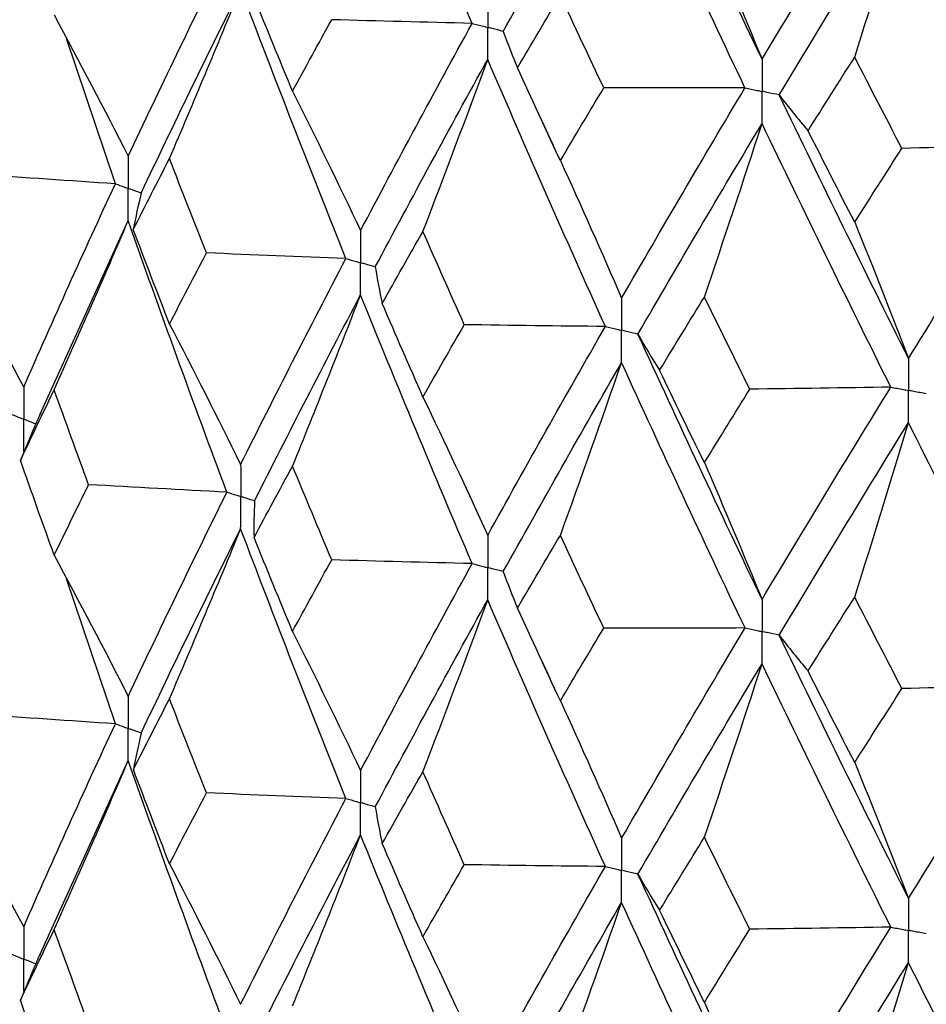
# Model space of a CAD drawing. Header units: millimetres. Extents: x -170 to 25, y -7 to 256.
# Tile 27 of 55: x -16 to -11, y 30 to 35. Entities that reach past the tile are written whole.
import ezdxf

# ---------------------------------------------------------------- set-up
doc = ezdxf.new("R2010")
doc.units = ezdxf.units.MM

msp = doc.modelspace()

# ---------------------------------------------------------------- linework, layer by layer
at = {"color": 7, "linetype": 'Continuous', "lineweight": 25}
for p, q in [((-15.6439, 34.2851), (-15.9105, 35.0774)), ((-16.0566, 33.0241), (-15.5737, 34.0847)), ((-16.0887, 32.9517), (-16.1622, 32.7766)), ((-15.6439, 31.3393), (-15.9101, 32.1296)), ((-16.0552, 30.0819), (-15.5737, 31.139)), ((-16.0892, 30.0054), (-16.1623, 29.8314))]:
    msp.add_line(p, q, dxfattribs=at)
for points in [[(-13.6965, 35.1605), (-13.9044, 35.6468), (-14.1075, 36.1346), (-14.3057, 36.6245)], [(-12.1145, 34.9645), (-12.3445, 35.4444), (-12.5702, 35.9263), (-12.7916, 36.4103)], [(-13.5269, 35.1166), (-13.3163, 35.4946), (-13.101, 35.8741), (-12.8809, 36.2557)], [(-12.2075, 34.8091), (-12.4363, 35.2895), (-12.6608, 35.7715), (-12.8809, 36.2557)], [(-12.1145, 34.9645), (-11.8846, 35.348), (-11.6502, 35.7335), (-11.4117, 36.1211)], [(-12.0211, 34.7701), (-11.79, 35.1541), (-11.5546, 35.5396), (-11.315, 35.9276)], [(-11.6088, 34.9762), (-11.5089, 35.2922), (-11.411, 35.6093), (-11.315, 35.9276)], [(-10.5848, 34.5), (-10.8319, 34.9739), (-11.0754, 35.4495), (-11.315, 35.9276)], [(-12.4291, 35.71), (-12.3222, 35.4639), (-12.2173, 35.2155), (-12.1145, 34.9645)], [(-15.5737, 34.4353), (-15.3997, 34.8064), (-15.2201, 35.1782), (-15.0354, 35.5502)], [(-15.503, 34.235), (-15.3274, 34.6064), (-15.1464, 34.9786), (-14.9602, 35.351)], [(-15.3486, 34.4231), (-15.2166, 34.7312), (-15.0872, 35.0405), (-14.9602, 35.351)], [(-14.3856, 33.8778), (-14.5824, 34.3682), (-14.774, 34.8596), (-14.9602, 35.351)], [(-14.6771, 34.7905), (-14.7477, 34.961), (-14.8176, 35.1317), (-14.8869, 35.3023)], [(-13.4487, 34.918), (-13.3715, 35.0493), (-13.2937, 35.181), (-13.2153, 35.3129)], [(-12.9785, 34.8084), (-13.058, 34.9763), (-13.1369, 35.1444), (-13.2153, 35.3129)], [(-15.9781, 35.2063), (-15.8406, 34.9516), (-15.7058, 34.6946), (-15.5737, 34.4353)], [(-14.6771, 34.7905), (-14.6065, 34.9204), (-14.5353, 35.0505), (-14.4635, 35.1806)], [(-13.6965, 35.1605), (-13.9524, 35.1667), (-14.2081, 35.1734), (-14.4635, 35.1806)], [(-14.3057, 34.03), (-14.1075, 34.4061), (-13.9043, 34.7832), (-13.6965, 35.1605)], [(-13.5269, 35.1166), (-13.503, 35.0504), (-13.477, 34.9841), (-13.4487, 34.918)], [(-11.8632, 34.5746), (-11.7789, 34.7082), (-11.6941, 34.842), (-11.6088, 34.9762)], [(-11.3513, 34.4784), (-11.4376, 34.644), (-11.5234, 34.81), (-11.6088, 34.9762)], [(-14.2252, 33.8317), (-14.0257, 34.2082), (-13.8211, 34.5857), (-13.6119, 34.9635)], [(-13.9654, 34.0255), (-13.8453, 34.337), (-13.7275, 34.6496), (-13.6119, 34.9635)], [(-12.9697, 33.5068), (-13.1885, 33.9915), (-13.4027, 34.4774), (-13.6119, 34.9635)], [(-13.2153, 34.4121), (-13.2937, 34.5807), (-13.3715, 34.7493), (-13.4487, 34.918)], [(-13.2153, 34.4121), (-13.1369, 34.5441), (-13.058, 34.6762), (-12.9785, 34.8084)], [(-12.2075, 34.8091), (-12.4645, 34.8083), (-12.7215, 34.8081), (-12.9785, 34.8084)], [(-12.8809, 33.6612), (-12.6608, 34.043), (-12.4362, 34.4259), (-12.2075, 34.8091)], [(-14.6771, 34.7905), (-14.5508, 34.5394), (-14.427, 34.2859), (-14.3057, 34.03)], [(-12.0211, 34.7701), (-11.9706, 34.7048), (-11.918, 34.6397), (-11.8632, 34.5746)], [(-11.315, 33.333), (-11.5545, 33.8112), (-11.79, 34.2904), (-12.0211, 34.7701)], [(-12.7916, 33.4653), (-12.5703, 33.8475), (-12.3445, 34.2307), (-12.1145, 34.6145)], [(-12.4291, 33.6675), (-12.3222, 33.982), (-12.2174, 34.2977), (-12.1145, 34.6145)], [(-11.4117, 33.1761), (-11.6502, 33.6546), (-11.8846, 34.1344), (-12.1145, 34.6145)], [(-11.6088, 34.0754), (-11.6941, 34.2417), (-11.7789, 34.4081), (-11.8632, 34.5746)], [(-10.5848, 34.5), (-10.84, 34.4922), (-11.0956, 34.485), (-11.3513, 34.4784)], [(-11.315, 33.333), (-11.0754, 33.7211), (-10.8319, 34.1103), (-10.5848, 34.5)], [(-11.6088, 34.0754), (-11.5234, 34.2096), (-11.4376, 34.344), (-11.3513, 34.4784)], [(-15.5461, 34.0358), (-15.4809, 34.1648), (-15.4151, 34.2939), (-15.3486, 34.4231)], [(-15.1473, 33.9083), (-15.215, 34.0798), (-15.2822, 34.2514), (-15.3486, 34.4231)], [(-13.2153, 34.4121), (-13.1016, 34.1643), (-12.9902, 33.914), (-12.8809, 33.6612)], [(-15.6439, 34.2851), (-15.8928, 34.3016), (-16.1412, 34.3185), (-16.389, 34.3361)], [(-16.1446, 33.176), (-15.9834, 33.5445), (-15.8164, 33.9144), (-15.6439, 34.2851)], [(-15.503, 34.235), (-15.5195, 34.1686), (-15.5339, 34.1022), (-15.5461, 34.0358)], [(-15.9781, 33.1614), (-15.8406, 33.4678), (-15.7059, 33.7756), (-15.5737, 34.0847)], [(-15.0353, 32.6031), (-15.2202, 33.0956), (-15.3997, 33.5897), (-15.5737, 34.0847)], [(-11.6088, 34.0754), (-11.5089, 33.8305), (-11.411, 33.583), (-11.315, 33.333)], [(-15.3486, 33.5199), (-15.4151, 33.6917), (-15.4809, 33.8637), (-15.5461, 34.0358)], [(-14.1876, 33.6324), (-14.1141, 33.7634), (-14.04, 33.8944), (-13.9654, 34.0255)], [(-13.7395, 33.5165), (-13.8154, 33.686), (-13.8907, 33.8557), (-13.9654, 34.0255)], [(-16.5637, 33.9527), (-16.4213, 33.6961), (-16.2816, 33.4372), (-16.1446, 33.176)], [(-15.3486, 33.5199), (-15.2822, 33.6492), (-15.215, 33.7787), (-15.1473, 33.9083)], [(-14.3856, 33.8778), (-14.6398, 33.8874), (-14.8937, 33.8976), (-15.1473, 33.9083)], [(-14.9602, 32.7541), (-14.7739, 33.1273), (-14.5823, 33.5021), (-14.3856, 33.8778)], [(-14.2252, 33.8317), (-14.2149, 33.7653), (-14.2023, 33.6988), (-14.1876, 33.6324)], [(-14.8845, 32.5549), (-14.6968, 32.9283), (-14.5038, 33.3033), (-14.3057, 33.6794)], [(-14.6771, 32.7456), (-14.5509, 33.0556), (-14.4271, 33.3669), (-14.3057, 33.6794)], [(-13.6964, 32.2133), (-13.9044, 32.7005), (-14.1076, 33.1895), (-14.3057, 33.6794)], [(-13.9654, 33.1222), (-14.04, 33.2921), (-14.1141, 33.4622), (-14.1876, 33.6324)], [(-12.6737, 33.2681), (-12.5927, 33.4011), (-12.5111, 33.5342), (-12.4291, 33.6675)], [(-12.1812, 33.1649), (-12.2644, 33.3323), (-12.347, 33.4998), (-12.4291, 33.6675)], [(-15.3486, 33.5199), (-15.2166, 33.2669), (-15.0871, 33.0117), (-14.9602, 32.7541)], [(-13.9654, 33.1222), (-13.8907, 33.2535), (-13.8154, 33.3849), (-13.7395, 33.5165)], [(-12.9697, 33.5068), (-13.2264, 33.5094), (-13.483, 33.5127), (-13.7395, 33.5165)], [(-13.6119, 32.3666), (-13.4026, 32.7451), (-13.1885, 33.1254), (-12.9697, 33.5068)], [(-12.7916, 33.4653), (-12.7544, 33.3995), (-12.7152, 33.3337), (-12.6737, 33.2681)], [(-12.1145, 32.0176), (-12.3445, 32.4985), (-12.5703, 32.9813), (-12.7916, 33.4653)], [(-13.5269, 32.1695), (-13.3163, 32.5483), (-13.1009, 32.9289), (-12.8809, 33.3107)], [(-13.2153, 32.3672), (-13.1017, 32.6805), (-12.9902, 32.995), (-12.8809, 33.3107)], [(-12.2074, 31.862), (-12.4363, 32.3432), (-12.6609, 32.8264), (-12.8809, 33.3107)], [(-12.4291, 32.7642), (-12.5112, 32.932), (-12.5927, 33.1), (-12.6737, 33.2681)], [(-16.1622, 32.7766), (-16.1015, 32.9047), (-16.0401, 33.0329), (-15.9781, 33.1614)], [(-15.7899, 32.6439), (-15.8533, 32.8162), (-15.916, 32.9887), (-15.9781, 33.1614)], [(-12.4291, 32.7642), (-12.347, 32.8976), (-12.2644, 33.0312), (-12.1812, 33.1649)], [(-11.4117, 33.1761), (-11.6681, 33.1718), (-11.9246, 33.168), (-12.1812, 33.1649)], [(-12.1145, 32.0176), (-11.8845, 32.4021), (-11.6501, 32.7885), (-11.4117, 33.1761)], [(-13.9654, 33.1222), (-13.8452, 32.8727), (-13.7274, 32.6208), (-13.6119, 32.3666)], [(-12.0211, 31.8229), (-11.79, 32.2078), (-11.5545, 32.5945), (-11.315, 32.9825)], [(-11.6088, 32.0305), (-11.5089, 32.3467), (-11.411, 32.664), (-11.315, 32.9825)], [(-10.5847, 31.5528), (-10.8319, 32.0276), (-11.0755, 32.5044), (-11.315, 32.9825)], [(-15.9781, 32.259), (-16.0401, 32.4313), (-16.1015, 32.6038), (-16.1622, 32.7766)], [(-14.8871, 32.3554), (-14.8178, 32.4853), (-14.7478, 32.6153), (-14.6771, 32.7456)], [(-14.4633, 32.2336), (-14.5352, 32.4041), (-14.6065, 32.5747), (-14.6771, 32.7456)], [(-12.4291, 32.7642), (-12.3222, 32.5178), (-12.2173, 32.2689), (-12.1145, 32.0176)], [(-15.9781, 32.259), (-15.916, 32.3871), (-15.8533, 32.5154), (-15.7899, 32.6439)], [(-15.0353, 32.6031), (-15.2873, 32.6161), (-15.5388, 32.6297), (-15.7899, 32.6439)], [(-15.5737, 31.4892), (-15.3997, 31.8593), (-15.2203, 32.23), (-15.0353, 32.6031)], [(-14.8845, 32.5549), (-14.8876, 32.4884), (-14.8884, 32.4219), (-14.8871, 32.3554)], [(-15.5029, 31.2891), (-15.3275, 31.6595), (-15.1466, 32.0304), (-14.9602, 32.4037)], [(-15.3486, 31.4758), (-15.2166, 31.7838), (-15.0871, 32.0931), (-14.9602, 32.4037)], [(-14.3856, 30.9319), (-14.5823, 31.4214), (-14.7738, 31.9113), (-14.9602, 32.4037)], [(-14.6771, 31.8432), (-14.7477, 32.0137), (-14.8178, 32.1844), (-14.8871, 32.3554)], [(-13.449, 31.9711), (-13.3717, 32.1029), (-13.2938, 32.235), (-13.2153, 32.3672)], [(-12.9783, 31.8614), (-13.0578, 32.0298), (-13.1369, 32.1984), (-13.2153, 32.3672)], [(-15.9781, 32.259), (-15.8407, 32.0047), (-15.7058, 31.7481), (-15.5737, 31.4892)], [(-14.6771, 31.8432), (-14.6065, 31.9731), (-14.5352, 32.1032), (-14.4633, 32.2336)], [(-13.6964, 32.2133), (-13.9523, 32.2195), (-14.2079, 32.2263), (-14.4633, 32.2336)], [(-14.3057, 31.0839), (-14.1076, 31.459), (-13.9045, 31.835), (-13.6964, 32.2133)], [(-13.5269, 32.1695), (-13.5031, 32.1033), (-13.4771, 32.0371), (-13.449, 31.9711)], [(-14.2252, 30.8858), (-14.0257, 31.2614), (-13.8214, 31.6375), (-13.6119, 32.0161)], [(-13.9654, 31.0782), (-13.8452, 31.3896), (-13.7274, 31.7023), (-13.6119, 32.0161)], [(-12.9697, 30.5609), (-13.1885, 31.0447), (-13.4025, 31.5291), (-13.6119, 32.0161)], [(-11.8635, 31.6277), (-11.7791, 31.7618), (-11.6942, 31.896), (-11.6088, 32.0305)], [(-11.351, 31.5314), (-11.4374, 31.6975), (-11.5233, 31.8639), (-11.6088, 32.0305)], [(-13.2153, 31.4649), (-13.2938, 31.6333), (-13.3717, 31.8021), (-13.449, 31.9711)], [(-13.2153, 31.4649), (-13.1369, 31.5968), (-13.0579, 31.7289), (-12.9783, 31.8614)], [(-12.2074, 31.862), (-12.4644, 31.8612), (-12.7213, 31.861), (-12.9783, 31.8614)], [(-12.8809, 30.7151), (-12.6609, 31.0959), (-12.4365, 31.4777), (-12.2074, 31.862)], [(-14.6771, 31.8432), (-14.5509, 31.5925), (-14.427, 31.3394), (-14.3057, 31.0839)], [(-12.0211, 31.8229), (-11.9707, 31.7577), (-11.9182, 31.6927), (-11.8635, 31.6277)], [(-11.315, 30.3869), (-11.5544, 30.864), (-11.7898, 31.3421), (-12.0211, 31.8229)], [(-12.7915, 30.5194), (-12.5703, 30.9006), (-12.3447, 31.2826), (-12.1145, 31.6672)], [(-12.4291, 30.7201), (-12.3221, 31.0347), (-12.2173, 31.3503), (-12.1145, 31.6672)], [(-11.4118, 30.2302), (-11.6501, 30.7078), (-11.8844, 31.1861), (-12.1145, 31.6672)], [(-11.6088, 31.1282), (-11.6941, 31.2944), (-11.7791, 31.4609), (-11.8635, 31.6277)], [(-11.6088, 31.1282), (-11.5234, 31.2623), (-11.4375, 31.3967), (-11.351, 31.5314)], [(-10.5847, 31.5528), (-10.8399, 31.5451), (-11.0954, 31.5379), (-11.351, 31.5314)], [(-11.315, 30.3869), (-11.0755, 30.774), (-10.8321, 31.1621), (-10.5847, 31.5528)], [(-15.5458, 31.0897), (-15.4808, 31.2182), (-15.415, 31.3469), (-15.3486, 31.4758)], [(-15.1475, 30.9624), (-15.2152, 31.1334), (-15.2822, 31.3044), (-15.3486, 31.4758)], [(-13.2153, 31.4649), (-13.1017, 31.2174), (-12.9902, 30.9675), (-12.8809, 30.7151)], [(-15.6439, 31.3393), (-15.8929, 31.3557), (-16.1414, 31.3727), (-16.3893, 31.3902)], [(-16.1446, 30.231), (-15.9833, 30.5998), (-15.8163, 30.9694), (-15.6439, 31.3393)], [(-15.5029, 31.2891), (-15.5194, 31.2227), (-15.5337, 31.1562), (-15.5458, 31.0897)], [(-15.9781, 30.2163), (-15.8407, 30.5226), (-15.7059, 30.8301), (-15.5737, 31.139)], [(-15.0353, 29.6579), (-15.2202, 30.1509), (-15.3998, 30.6449), (-15.5737, 31.139)], [(-11.6088, 31.1282), (-11.5089, 30.8835), (-11.411, 30.6365), (-11.315, 30.3869)], [(-15.3486, 30.5748), (-15.415, 30.7464), (-15.4808, 30.918), (-15.5458, 31.0897)], [(-14.1873, 30.6864), (-14.114, 30.8168), (-14.04, 30.9473), (-13.9654, 31.0782)], [(-13.7398, 30.5706), (-13.8156, 30.7396), (-13.8907, 30.9087), (-13.9654, 31.0782)], [(-16.5637, 31.0077), (-16.4212, 30.751), (-16.2815, 30.4921), (-16.1446, 30.231)], [(-15.3486, 30.5748), (-15.2822, 30.7039), (-15.2152, 30.8331), (-15.1475, 30.9624)], [(-14.3856, 30.9319), (-14.6399, 30.9416), (-14.8939, 30.9517), (-15.1475, 30.9624)], [(-14.9602, 29.809), (-14.7739, 30.1826), (-14.5822, 30.5571), (-14.3856, 30.9319)], [(-14.2252, 30.8858), (-14.2147, 30.8193), (-14.2021, 30.7529), (-14.1873, 30.6864)], [(-14.8845, 29.6097), (-14.6967, 29.9836), (-14.5037, 30.3585), (-14.3057, 30.7337)], [(-14.6771, 29.8005), (-14.5509, 30.1103), (-14.4271, 30.4214), (-14.3057, 30.7337)], [(-13.6964, 29.2682), (-13.9045, 29.7559), (-14.1077, 30.2446), (-14.3057, 30.7337)], [(-13.9654, 30.1772), (-14.04, 30.3468), (-14.114, 30.5166), (-14.1873, 30.6864)], [(-12.6734, 30.3221), (-12.5925, 30.4546), (-12.5111, 30.5872), (-12.4291, 30.7201)], [(-12.1815, 30.219), (-12.2646, 30.3858), (-12.3471, 30.5528), (-12.4291, 30.7201)], [(-15.3486, 30.5748), (-15.2166, 30.3219), (-15.0871, 30.0666), (-14.9602, 29.809)], [(-13.9654, 30.1772), (-13.8908, 30.3082), (-13.8156, 30.4394), (-13.7398, 30.5706)], [(-12.9697, 30.5609), (-13.2265, 30.5636), (-13.4832, 30.5668), (-13.7398, 30.5706)], [(-13.6119, 29.4215), (-13.4026, 29.8004), (-13.1884, 30.1804), (-12.9697, 30.5609)], [(-12.7915, 30.5194), (-12.7543, 30.4535), (-12.715, 30.3878), (-12.6734, 30.3221)], [(-12.1145, 29.0725), (-12.3446, 29.5539), (-12.5704, 30.0364), (-12.7915, 30.5194)], [(-13.5269, 29.2243), (-13.3162, 29.6036), (-13.1008, 29.984), (-12.8809, 30.365)], [(-13.2153, 29.4221), (-13.1017, 29.7352), (-12.9902, 30.0495), (-12.8809, 30.365)], [(-12.2074, 28.9168), (-12.4364, 29.3986), (-12.661, 29.8815), (-12.8809, 30.365)], [(-12.4291, 29.8192), (-12.5111, 29.9867), (-12.5925, 30.1543), (-12.6734, 30.3221)], [(-16.1623, 29.8314), (-16.1016, 29.9596), (-16.0402, 30.0879), (-15.9781, 30.2163)], [(-15.7898, 29.6987), (-15.8532, 29.8711), (-15.916, 30.0437), (-15.9781, 30.2163)], [(-12.4291, 29.8192), (-12.3471, 29.9523), (-12.2646, 30.0856), (-12.1815, 30.219)], [(-11.4118, 30.2302), (-11.6682, 30.2259), (-11.9248, 30.2222), (-12.1815, 30.219)], [(-12.1145, 29.0725), (-11.8844, 29.4574), (-11.65, 29.8435), (-11.4118, 30.2302)], [(-13.9654, 30.1772), (-13.8452, 29.9277), (-13.7274, 29.6758), (-13.6119, 29.4215)], [(-12.0212, 28.8778), (-11.7899, 29.2631), (-11.5544, 29.6496), (-11.315, 30.0368)], [(-11.6088, 29.0854), (-11.5089, 29.4014), (-11.411, 29.7185), (-11.315, 30.0368)], [(-10.5847, 28.6077), (-10.832, 29.083), (-11.0756, 29.5596), (-11.315, 30.0368)], [(-15.9781, 29.3129), (-16.0402, 29.4856), (-16.1016, 29.6584), (-16.1623, 29.8314)], [(-12.4291, 29.8192), (-12.3222, 29.5728), (-12.2173, 29.3239), (-12.1145, 29.0725)]]:
    msp.add_open_spline(points, degree=3, dxfattribs=at)
for points, knots in [([(-13.6119, 35.3135), (-13.6119, 35.2663), (-13.6118, 35.2192), (-13.6118, 35.172), (-13.6118, 35.1608), (-13.6118, 35.1497), (-13.6118, 35.1385)], [0, 0, 0, 0, 0.000146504, 0.000146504, 0.000146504, 0.0001811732, 0.0001811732, 0.0001811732, 0.0001811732]), ([(-13.6965, 35.1605), (-13.6764, 35.1553), (-13.6564, 35.1501), (-13.6363, 35.1449), (-13.6281, 35.1428), (-13.62, 35.1406), (-13.6118, 35.1385)], [0, 0, 0, 0, 0.0000852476, 0.0000852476, 0.0000852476, 0.0001199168, 0.0001199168, 0.0001199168, 0.0001199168]), ([(-13.6119, 34.9635), (-13.6119, 35.0107), (-13.6118, 35.0578), (-13.6118, 35.105), (-13.6118, 35.1162), (-13.6118, 35.1274), (-13.6118, 35.1385)], [0, 0, 0, 0, 0.0001465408, 0.0001465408, 0.0001465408, 0.0001812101, 0.0001812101, 0.0001812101, 0.0001812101]), ([(-13.5269, 35.1166), (-13.547, 35.1218), (-13.5672, 35.127), (-13.5873, 35.1322), (-13.5955, 35.1343), (-13.6036, 35.1364), (-13.6118, 35.1385)], [0, 0, 0, 0, 0.0000852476, 0.0000852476, 0.0000852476, 0.0001199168, 0.0001199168, 0.0001199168, 0.0001199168]), ([(-12.1145, 34.9645), (-12.1145, 34.9174), (-12.1144, 34.8702), (-12.1144, 34.8231), (-12.1144, 34.8119), (-12.1144, 34.8007), (-12.1144, 34.7896)], [0, 0, 0, 0, 0.000146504, 0.000146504, 0.000146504, 0.0001811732, 0.0001811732, 0.0001811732, 0.0001811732]), ([(-12.2075, 34.8091), (-12.1855, 34.8045), (-12.1634, 34.7999), (-12.1414, 34.7952), (-12.1324, 34.7933), (-12.1234, 34.7915), (-12.1144, 34.7896)], [0, 0, 0, 0, 0.0000852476, 0.0000852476, 0.0000852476, 0.0001199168, 0.0001199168, 0.0001199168, 0.0001199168]), ([(-12.1145, 34.6145), (-12.1145, 34.6617), (-12.1144, 34.7089), (-12.1144, 34.7561), (-12.1144, 34.7672), (-12.1144, 34.7784), (-12.1144, 34.7896)], [0, 0, 0, 0, 0.0001465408, 0.0001465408, 0.0001465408, 0.0001812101, 0.0001812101, 0.0001812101, 0.0001812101]), ([(-12.0211, 34.7701), (-12.0432, 34.7747), (-12.0654, 34.7793), (-12.0875, 34.7839), (-12.0965, 34.7858), (-12.1054, 34.7877), (-12.1144, 34.7896)], [0, 0, 0, 0, 0.0000852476, 0.0000852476, 0.0000852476, 0.0001199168, 0.0001199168, 0.0001199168, 0.0001199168]), ([(-13.3158, 34.6288), (-13.3014, 34.5976), (-13.2727, 34.535), (-13.2448, 34.4725), (-13.2309, 34.4412)], [0, 0, 0, 0, 0.500019, 1, 1, 1, 1]), ([(-15.5737, 34.4353), (-15.5736, 34.388), (-15.5736, 34.3408), (-15.5736, 34.2935), (-15.5736, 34.2824), (-15.5736, 34.2712), (-15.5736, 34.26)], [0, 0, 0, 0, 0.0001467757, 0.0001467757, 0.0001467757, 0.0001814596, 0.0001814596, 0.0001814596, 0.0001814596]), ([(-15.6439, 34.2851), (-15.6273, 34.2792), (-15.6106, 34.2732), (-15.594, 34.2673), (-15.5872, 34.2649), (-15.5804, 34.2624), (-15.5736, 34.26)], [0, 0, 0, 0, 0.0000851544, 0.0000851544, 0.0000851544, 0.0001198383, 0.0001198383, 0.0001198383, 0.0001198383]), ([(-15.5737, 34.0847), (-15.5736, 34.132), (-15.5736, 34.1793), (-15.5736, 34.2265), (-15.5736, 34.2377), (-15.5736, 34.2489), (-15.5736, 34.26)], [0, 0, 0, 0, 0.0001467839, 0.0001467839, 0.0001467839, 0.0001814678, 0.0001814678, 0.0001814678, 0.0001814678]), ([(-15.503, 34.235), (-15.5197, 34.2409), (-15.5365, 34.2468), (-15.5532, 34.2528), (-15.56, 34.2552), (-15.5668, 34.2576), (-15.5736, 34.26)], [0, 0, 0, 0, 0.0000851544, 0.0000851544, 0.0000851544, 0.0001198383, 0.0001198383, 0.0001198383, 0.0001198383]), ([(-14.3057, 34.03), (-14.3056, 33.9827), (-14.3056, 33.9355), (-14.3055, 33.8882), (-14.3055, 33.8771), (-14.3055, 33.8659), (-14.3055, 33.8547)], [0, 0, 0, 0, 0.0001467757, 0.0001467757, 0.0001467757, 0.0001814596, 0.0001814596, 0.0001814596, 0.0001814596]), ([(-14.3856, 33.8778), (-14.3667, 33.8723), (-14.3477, 33.8669), (-14.3287, 33.8614), (-14.321, 33.8592), (-14.3133, 33.857), (-14.3055, 33.8547)], [0, 0, 0, 0, 0.0000851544, 0.0000851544, 0.0000851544, 0.0001198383, 0.0001198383, 0.0001198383, 0.0001198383]), ([(-14.3057, 33.6794), (-14.3056, 33.7267), (-14.3056, 33.774), (-14.3055, 33.8212), (-14.3055, 33.8324), (-14.3055, 33.8436), (-14.3055, 33.8547)], [0, 0, 0, 0, 0.0001467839, 0.0001467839, 0.0001467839, 0.0001814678, 0.0001814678, 0.0001814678, 0.0001814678]), ([(-14.2252, 33.8317), (-14.2443, 33.8372), (-14.2633, 33.8426), (-14.2823, 33.8481), (-14.2901, 33.8503), (-14.2978, 33.8525), (-14.3055, 33.8547)], [0, 0, 0, 0, 0.0000851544, 0.0000851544, 0.0000851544, 0.0001198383, 0.0001198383, 0.0001198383, 0.0001198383]), ([(-12.8809, 33.6612), (-12.8808, 33.614), (-12.8808, 33.5667), (-12.8808, 33.5195), (-12.8808, 33.5083), (-12.8808, 33.4971), (-12.8808, 33.486)], [0, 0, 0, 0, 0.0001467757, 0.0001467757, 0.0001467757, 0.0001814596, 0.0001814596, 0.0001814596, 0.0001814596]), ([(-12.9697, 33.5068), (-12.9487, 33.5018), (-12.9276, 33.4969), (-12.9065, 33.492), (-12.8979, 33.49), (-12.8894, 33.488), (-12.8808, 33.486)], [0, 0, 0, 0, 0.0000851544, 0.0000851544, 0.0000851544, 0.0001198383, 0.0001198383, 0.0001198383, 0.0001198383]), ([(-12.8809, 33.3107), (-12.8808, 33.3579), (-12.8808, 33.4052), (-12.8808, 33.4525), (-12.8808, 33.4636), (-12.8808, 33.4748), (-12.8808, 33.486)], [0, 0, 0, 0, 0.0001467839, 0.0001467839, 0.0001467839, 0.0001814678, 0.0001814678, 0.0001814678, 0.0001814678]), ([(-12.7916, 33.4653), (-12.8127, 33.4702), (-12.8339, 33.4751), (-12.855, 33.48), (-12.8636, 33.482), (-12.8722, 33.484), (-12.8808, 33.486)], [0, 0, 0, 0, 0.0000851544, 0.0000851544, 0.0000851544, 0.0001198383, 0.0001198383, 0.0001198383, 0.0001198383]), ([(-11.315, 33.333), (-11.3149, 33.2858), (-11.3149, 33.2385), (-11.3149, 33.1913), (-11.3149, 33.1801), (-11.3149, 33.169), (-11.3149, 33.1578)], [0, 0, 0, 0, 0.0001467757, 0.0001467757, 0.0001467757, 0.0001814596, 0.0001814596, 0.0001814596, 0.0001814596]), ([(-16.1446, 33.176), (-16.1445, 33.1288), (-16.1444, 33.0816), (-16.1444, 33.0343), (-16.1444, 33.0232), (-16.1444, 33.012), (-16.1444, 33.0008)], [0, 0, 0, 0, 0.0001467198, 0.0001467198, 0.0001467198, 0.0001813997, 0.0001813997, 0.0001813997, 0.0001813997]), ([(-11.4117, 33.1761), (-11.3888, 33.1717), (-11.3659, 33.1674), (-11.3429, 33.1631), (-11.3336, 33.1613), (-11.3242, 33.1595), (-11.3149, 33.1578)], [0, 0, 0, 0, 0.0000851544, 0.0000851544, 0.0000851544, 0.0001198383, 0.0001198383, 0.0001198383, 0.0001198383]), ([(-11.315, 32.9825), (-11.3149, 33.0297), (-11.3149, 33.077), (-11.3149, 33.1243), (-11.3149, 33.1354), (-11.3149, 33.1466), (-11.3149, 33.1578)], [0, 0, 0, 0, 0.0001467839, 0.0001467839, 0.0001467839, 0.0001814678, 0.0001814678, 0.0001814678, 0.0001814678]), ([(-11.2178, 33.1396), (-11.2408, 33.1439), (-11.2638, 33.1482), (-11.2868, 33.1525), (-11.2962, 33.1543), (-11.3055, 33.156), (-11.3149, 33.1578)], [0, 0, 0, 0, 0.0000851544, 0.0000851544, 0.0000851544, 0.0001198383, 0.0001198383, 0.0001198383, 0.0001198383]), ([(-16.0518, 33.0364), (-16.0638, 33.0091), (-16.0763, 32.981), (-16.0888, 32.9529), (-16.0892, 32.952)], [0, 0, 0, 0, 0.968589, 1, 1, 1, 1]), ([(-16.2095, 33.0269), (-16.1941, 33.0207), (-16.1787, 33.0145), (-16.1633, 33.0084), (-16.157, 33.0059), (-16.1507, 33.0033), (-16.1444, 33.0008)], [0, 0, 0, 0, 0.0000851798, 0.0000851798, 0.0000851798, 0.0001198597, 0.0001198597, 0.0001198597, 0.0001198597]), ([(-16.1446, 32.8256), (-16.1445, 32.8729), (-16.1444, 32.9201), (-16.1444, 32.9673), (-16.1444, 32.9785), (-16.1444, 32.9897), (-16.1444, 33.0008)], [0, 0, 0, 0, 0.0001466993, 0.0001466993, 0.0001466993, 0.0001813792, 0.0001813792, 0.0001813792, 0.0001813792]), ([(-16.079, 32.9748), (-16.0945, 32.981), (-16.11, 32.9871), (-16.1255, 32.9933), (-16.1318, 32.9958), (-16.1381, 32.9983), (-16.1444, 33.0008)], [0, 0, 0, 0, 0.0000851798, 0.0000851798, 0.0000851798, 0.0001198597, 0.0001198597, 0.0001198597, 0.0001198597]), ([(-14.9602, 32.7541), (-14.9601, 32.7069), (-14.9601, 32.6597), (-14.9601, 32.6124), (-14.9601, 32.6013), (-14.9601, 32.5901), (-14.9601, 32.5789)], [0, 0, 0, 0, 0.0001467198, 0.0001467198, 0.0001467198, 0.0001813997, 0.0001813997, 0.0001813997, 0.0001813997]), ([(-15.0353, 32.6031), (-15.0175, 32.5973), (-14.9997, 32.5916), (-14.9819, 32.5859), (-14.9746, 32.5836), (-14.9673, 32.5813), (-14.9601, 32.5789)], [0, 0, 0, 0, 0.0000851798, 0.0000851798, 0.0000851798, 0.0001198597, 0.0001198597, 0.0001198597, 0.0001198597]), ([(-14.9602, 32.4037), (-14.9601, 32.451), (-14.9601, 32.4982), (-14.9601, 32.5454), (-14.9601, 32.5566), (-14.9601, 32.5678), (-14.9601, 32.5789)], [0, 0, 0, 0, 0.0001466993, 0.0001466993, 0.0001466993, 0.0001813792, 0.0001813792, 0.0001813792, 0.0001813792]), ([(-14.8845, 32.5549), (-14.9024, 32.5605), (-14.9203, 32.5662), (-14.9382, 32.572), (-14.9455, 32.5743), (-14.9528, 32.5766), (-14.9601, 32.5789)], [0, 0, 0, 0, 0.0000851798, 0.0000851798, 0.0000851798, 0.0001198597, 0.0001198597, 0.0001198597, 0.0001198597]), ([(-13.6119, 32.3666), (-13.6119, 32.3193), (-13.6118, 32.2721), (-13.6118, 32.2249), (-13.6118, 32.2137), (-13.6118, 32.2025), (-13.6118, 32.1914)], [0, 0, 0, 0, 0.0001467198, 0.0001467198, 0.0001467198, 0.0001813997, 0.0001813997, 0.0001813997, 0.0001813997]), ([(-13.6964, 32.2133), (-13.6764, 32.2081), (-13.6564, 32.2029), (-13.6363, 32.1977), (-13.6282, 32.1956), (-13.62, 32.1935), (-13.6118, 32.1914)], [0, 0, 0, 0, 0.0000851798, 0.0000851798, 0.0000851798, 0.0001198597, 0.0001198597, 0.0001198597, 0.0001198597]), ([(-13.6119, 32.0161), (-13.6119, 32.0634), (-13.6118, 32.1106), (-13.6118, 32.1579), (-13.6118, 32.169), (-13.6118, 32.1802), (-13.6118, 32.1914)], [0, 0, 0, 0, 0.0001466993, 0.0001466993, 0.0001466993, 0.0001813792, 0.0001813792, 0.0001813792, 0.0001813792]), ([(-13.5269, 32.1695), (-13.5471, 32.1747), (-13.5672, 32.1798), (-13.5873, 32.185), (-13.5955, 32.1871), (-13.6036, 32.1893), (-13.6118, 32.1914)], [0, 0, 0, 0, 0.0000851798, 0.0000851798, 0.0000851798, 0.0001198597, 0.0001198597, 0.0001198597, 0.0001198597]), ([(-12.1145, 32.0176), (-12.1145, 31.9704), (-12.1144, 31.9232), (-12.1144, 31.8759), (-12.1144, 31.8648), (-12.1144, 31.8536), (-12.1144, 31.8424)], [0, 0, 0, 0, 0.0001467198, 0.0001467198, 0.0001467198, 0.0001813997, 0.0001813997, 0.0001813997, 0.0001813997]), ([(-12.2074, 31.862), (-12.1854, 31.8573), (-12.1634, 31.8527), (-12.1414, 31.8481), (-12.1324, 31.8462), (-12.1234, 31.8443), (-12.1144, 31.8424)], [0, 0, 0, 0, 0.0000851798, 0.0000851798, 0.0000851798, 0.0001198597, 0.0001198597, 0.0001198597, 0.0001198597]), ([(-12.1145, 31.6672), (-12.1145, 31.7144), (-12.1144, 31.7617), (-12.1144, 31.8089), (-12.1144, 31.8201), (-12.1144, 31.8313), (-12.1144, 31.8424)], [0, 0, 0, 0, 0.0001466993, 0.0001466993, 0.0001466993, 0.0001813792, 0.0001813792, 0.0001813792, 0.0001813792]), ([(-12.0211, 31.8229), (-12.0433, 31.8275), (-12.0654, 31.8322), (-12.0875, 31.8368), (-12.0964, 31.8387), (-12.1054, 31.8405), (-12.1144, 31.8424)], [0, 0, 0, 0, 0.0000851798, 0.0000851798, 0.0000851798, 0.0001198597, 0.0001198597, 0.0001198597, 0.0001198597]), ([(-13.3163, 31.6825), (-13.3019, 31.6513), (-13.2733, 31.5889), (-13.2455, 31.5266), (-13.2316, 31.4954)], [0, 0, 0, 0, 0.5000214, 1, 1, 1, 1]), ([(-15.5737, 31.4892), (-15.5736, 31.442), (-15.5736, 31.3948), (-15.5736, 31.3476), (-15.5736, 31.3365), (-15.5736, 31.3253), (-15.5736, 31.3141)], [0, 0, 0, 0, 0.0001465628, 0.0001465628, 0.0001465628, 0.0001812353, 0.0001812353, 0.0001812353, 0.0001812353]), ([(-15.6439, 31.3393), (-15.6273, 31.3333), (-15.6106, 31.3273), (-15.5939, 31.3214), (-15.5872, 31.319), (-15.5804, 31.3166), (-15.5736, 31.3141)], [0, 0, 0, 0, 0.000085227, 0.000085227, 0.000085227, 0.0001198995, 0.0001198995, 0.0001198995, 0.0001198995]), ([(-15.5737, 31.139), (-15.5736, 31.1862), (-15.5736, 31.2334), (-15.5736, 31.2806), (-15.5736, 31.2918), (-15.5736, 31.303), (-15.5736, 31.3141)], [0, 0, 0, 0, 0.0001465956, 0.0001465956, 0.0001465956, 0.0001812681, 0.0001812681, 0.0001812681, 0.0001812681]), ([(-15.5029, 31.2891), (-15.5197, 31.295), (-15.5365, 31.3009), (-15.5532, 31.3069), (-15.56, 31.3093), (-15.5668, 31.3117), (-15.5736, 31.3141)], [0, 0, 0, 0, 0.000085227, 0.000085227, 0.000085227, 0.0001198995, 0.0001198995, 0.0001198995, 0.0001198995]), ([(-14.3057, 31.0839), (-14.3056, 31.0367), (-14.3056, 30.9895), (-14.3055, 30.9423), (-14.3055, 30.9312), (-14.3055, 30.92), (-14.3055, 30.9088)], [0, 0, 0, 0, 0.0001465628, 0.0001465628, 0.0001465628, 0.0001812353, 0.0001812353, 0.0001812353, 0.0001812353]), ([(-14.3856, 30.9319), (-14.3667, 30.9265), (-14.3477, 30.921), (-14.3287, 30.9155), (-14.321, 30.9133), (-14.3133, 30.9111), (-14.3055, 30.9088)], [0, 0, 0, 0, 0.000085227, 0.000085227, 0.000085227, 0.0001198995, 0.0001198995, 0.0001198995, 0.0001198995]), ([(-14.3057, 30.7337), (-14.3056, 30.7809), (-14.3056, 30.8282), (-14.3055, 30.8754), (-14.3055, 30.8865), (-14.3055, 30.8977), (-14.3055, 30.9088)], [0, 0, 0, 0, 0.0001465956, 0.0001465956, 0.0001465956, 0.0001812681, 0.0001812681, 0.0001812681, 0.0001812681]), ([(-14.2252, 30.8858), (-14.2442, 30.8913), (-14.2633, 30.8967), (-14.2823, 30.9022), (-14.2901, 30.9044), (-14.2978, 30.9066), (-14.3055, 30.9088)], [0, 0, 0, 0, 0.000085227, 0.000085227, 0.000085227, 0.0001198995, 0.0001198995, 0.0001198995, 0.0001198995]), ([(-12.8809, 30.7151), (-12.8808, 30.6679), (-12.8808, 30.6208), (-12.8808, 30.5736), (-12.8808, 30.5624), (-12.8808, 30.5513), (-12.8808, 30.5401)], [0, 0, 0, 0, 0.0001465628, 0.0001465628, 0.0001465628, 0.0001812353, 0.0001812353, 0.0001812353, 0.0001812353]), ([(-12.9697, 30.5609), (-12.9487, 30.556), (-12.9276, 30.551), (-12.9065, 30.5461), (-12.8979, 30.5441), (-12.8894, 30.5421), (-12.8808, 30.5401)], [0, 0, 0, 0, 0.000085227, 0.000085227, 0.000085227, 0.0001198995, 0.0001198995, 0.0001198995, 0.0001198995]), ([(-12.8809, 30.365), (-12.8808, 30.4122), (-12.8808, 30.4594), (-12.8808, 30.5066), (-12.8808, 30.5178), (-12.8808, 30.5289), (-12.8808, 30.5401)], [0, 0, 0, 0, 0.0001465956, 0.0001465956, 0.0001465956, 0.0001812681, 0.0001812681, 0.0001812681, 0.0001812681]), ([(-12.7915, 30.5194), (-12.8127, 30.5243), (-12.8339, 30.5292), (-12.855, 30.5341), (-12.8636, 30.5361), (-12.8722, 30.5381), (-12.8808, 30.5401)], [0, 0, 0, 0, 0.000085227, 0.000085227, 0.000085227, 0.0001198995, 0.0001198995, 0.0001198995, 0.0001198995]), ([(-11.315, 30.3869), (-11.3149, 30.3398), (-11.3149, 30.2926), (-11.3149, 30.2454), (-11.3149, 30.2342), (-11.3149, 30.2231), (-11.3149, 30.2119)], [0, 0, 0, 0, 0.0001465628, 0.0001465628, 0.0001465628, 0.0001812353, 0.0001812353, 0.0001812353, 0.0001812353]), ([(-16.1446, 30.231), (-16.1445, 30.1837), (-16.1444, 30.1365), (-16.1444, 30.0892), (-16.1444, 30.078), (-16.1444, 30.0669), (-16.1444, 30.0557)], [0, 0, 0, 0, 0.0001467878, 0.0001467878, 0.0001467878, 0.0001814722, 0.0001814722, 0.0001814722, 0.0001814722]), ([(-11.4118, 30.2302), (-11.3888, 30.2258), (-11.3659, 30.2215), (-11.3429, 30.2172), (-11.3336, 30.2154), (-11.3242, 30.2137), (-11.3149, 30.2119)], [0, 0, 0, 0, 0.000085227, 0.000085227, 0.000085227, 0.0001198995, 0.0001198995, 0.0001198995, 0.0001198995]), ([(-11.315, 30.0368), (-11.3149, 30.084), (-11.3149, 30.1312), (-11.3149, 30.1784), (-11.3149, 30.1896), (-11.3149, 30.2007), (-11.3149, 30.2119)], [0, 0, 0, 0, 0.0001465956, 0.0001465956, 0.0001465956, 0.0001812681, 0.0001812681, 0.0001812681, 0.0001812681]), ([(-11.2178, 30.1937), (-11.2408, 30.198), (-11.2638, 30.2023), (-11.2868, 30.2066), (-11.2962, 30.2084), (-11.3055, 30.2101), (-11.3149, 30.2119)], [0, 0, 0, 0, 0.000085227, 0.000085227, 0.000085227, 0.0001198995, 0.0001198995, 0.0001198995, 0.0001198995]), ([(-16.2095, 30.0817), (-16.1941, 30.0756), (-16.1787, 30.0694), (-16.1633, 30.0632), (-16.157, 30.0607), (-16.1507, 30.0582), (-16.1444, 30.0557)], [0, 0, 0, 0, 0.0000851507, 0.0000851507, 0.0000851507, 0.0001198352, 0.0001198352, 0.0001198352, 0.0001198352]), ([(-16.0505, 30.0941), (-16.0632, 30.0655), (-16.0763, 30.036), (-16.0894, 30.0065), (-16.0898, 30.0056)], [0, 0, 0, 0, 0.968955, 1, 1, 1, 1]), ([(-16.1446, 29.8804), (-16.1445, 29.9277), (-16.1444, 29.9749), (-16.1444, 30.0222), (-16.1444, 30.0334), (-16.1444, 30.0445), (-16.1444, 30.0557)], [0, 0, 0, 0, 0.0001467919, 0.0001467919, 0.0001467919, 0.0001814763, 0.0001814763, 0.0001814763, 0.0001814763]), ([(-16.079, 30.0297), (-16.0945, 30.0359), (-16.11, 30.042), (-16.1255, 30.0482), (-16.1318, 30.0507), (-16.1381, 30.0532), (-16.1444, 30.0557)], [0, 0, 0, 0, 0.0000851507, 0.0000851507, 0.0000851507, 0.0001198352, 0.0001198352, 0.0001198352, 0.0001198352])]:
    msp.add_open_spline(points, degree=3, knots=knots, dxfattribs=at)

doc.saveas('drawing.dxf')
